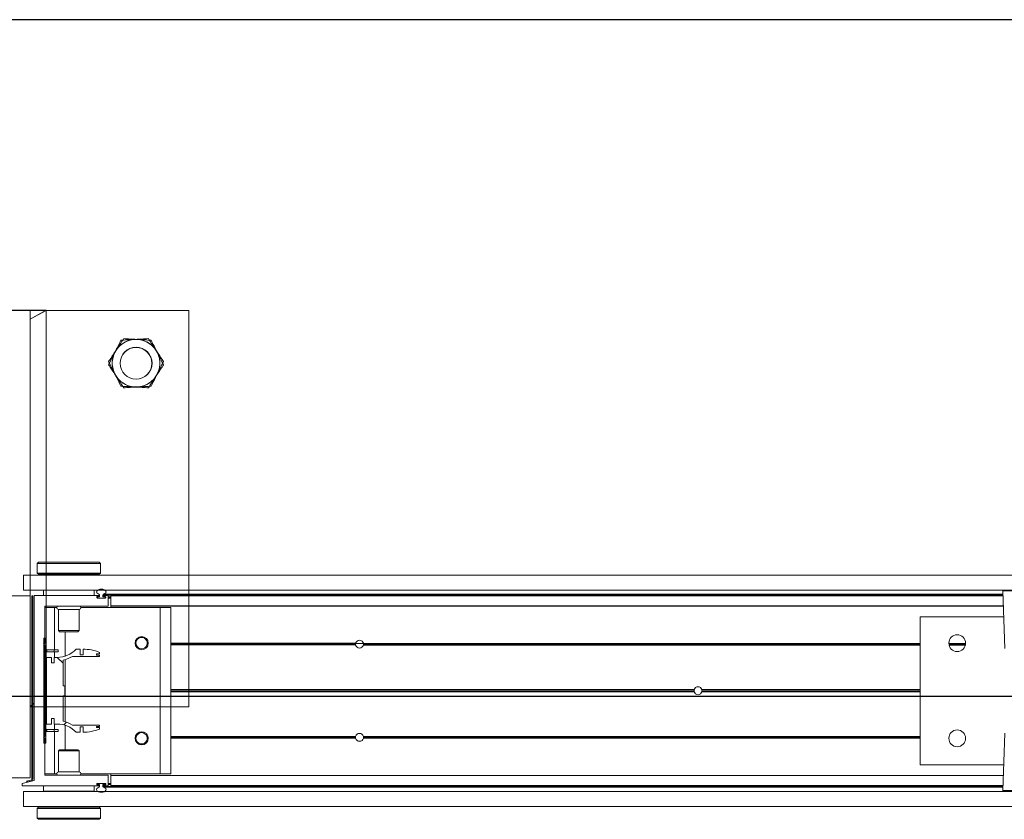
# Model space of a CAD drawing. Header units: feet. Extents: x 0 to 152508, y 0 to 59424.
# Tile 98 of 105: x 152337.2 to 152339.14, y 59421.64 to 59423.21. Entities that reach past the tile are written whole.
import ezdxf

# ---------------------------------------------------------------- set-up
doc = ezdxf.new("R2010")
doc.units = ezdxf.units.FT
doc.header["$LTSCALE"] = 0.05
doc.header["$MEASUREMENT"] = 0
doc.layers.add('Bridge plan$0$BR_P_Rail_Object', color=251, linetype='Continuous', lineweight=30)
doc.layers.add('Bridge plan$0$SC_Scratch7', color=252, linetype='Continuous', lineweight=0)

# ---------------------------------------------------------------- blocks, each defined once
blk = doc.blocks.new('Bridge plan$0$HIGH ST SCREENWALL_13 PANEL PLAN_2')
at = {"layer": 'Bridge plan$0$SC_Scratch7', "lineweight": 0}
h = blk.add_hatch(dxfattribs=at)
h.set_pattern_fill('ANSI31', color=256, scale=0.01, style=0, pattern_type=2)
h.set_pattern_definition([(44.99814199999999, (-53.98551492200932, -14.22297498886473), (-0.08838530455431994, 0.08839103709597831), [])])
h.paths.add_polyline_path([(-48.37157117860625, -0.1411070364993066, -0.3639702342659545), (-48.37363713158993, -0.1435689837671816), (-48.38217676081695, -0.1450744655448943), (-48.38188740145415, -0.1467158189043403), (-48.37334777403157, -0.1452103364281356, 0.3639702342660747), (-48.36990451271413, -0.1411070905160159), (-48.36989281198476, 0.219646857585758), (-48.37155947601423, 0.2196469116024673)])
h = blk.add_hatch(dxfattribs=at)
h.set_pattern_fill('ANSI31', color=256, scale=0.01, style=0, pattern_type=2)
h.set_pattern_definition([(44.99814199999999, (-53.99444578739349, -14.22019663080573), (-0.08838530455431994, 0.08839103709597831), [])])
h.paths.add_polyline_path([(-48.34438143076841, -0.07020755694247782), (-48.34437473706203, 0.1361670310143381), (-48.34812472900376, 0.1361671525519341), (-48.3481314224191, -0.07020743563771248)])
h = blk.add_hatch(dxfattribs=at)
h.set_pattern_fill('ANSI38', color=256, scale=0.01, style=0, pattern_type=2)
h.set_pattern_definition([(44.99814199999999, (-53.89456799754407, -14.22430209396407), (-0.08838530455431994, 0.08839103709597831), []), (134.998142, (-53.89456799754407, -14.22430209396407), (-0.2651616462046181, 0.0883967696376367), [0.31249937, -0.18749962])])
h.paths.add_polyline_path([(-48.33330513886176, 0.08763806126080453), (-48.33330478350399, 0.09859604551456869), (-48.34291762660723, 0.0985963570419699), (-48.34292188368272, -0.03263697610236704), (-48.33330903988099, -0.03263728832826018), (-48.33330868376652, -0.02167930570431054), (-48.32766564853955, -0.02167948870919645), (-48.32766600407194, -0.03263747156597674), (-48.322022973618, -0.03263765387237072, -0.2061892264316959), (-48.28439234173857, -0.04884619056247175), (-48.27635429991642, -0.04884645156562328), (-48.27635394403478, -0.03788846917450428), (-48.27077652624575, -0.03788864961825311), (-48.27077688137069, -0.0488466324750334, 0.09842250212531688), (-48.23875574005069, -0.04248285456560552), (-48.23875565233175, -0.03977616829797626), (-48.24448947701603, -0.03977598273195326), (-48.24448939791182, -0.03731535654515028), (-48.23875557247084, -0.03731554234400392), (-48.23875548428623, -0.03460885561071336), (-48.29164624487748, -0.03460713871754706, 0.0857050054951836), (-48.31011337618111, -0.02730462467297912), (-48.3101117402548, 0.02313612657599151), (-48.30683090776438, 0.02313602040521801), (-48.30683026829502, 0.04282101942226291), (-48.31011110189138, 0.04282112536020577), (-48.31010946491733, 0.0932618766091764, 0.0857050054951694), (-48.2916418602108, 0.1005631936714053), (-48.23875110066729, 0.1005614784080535), (-48.23875101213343, 0.1032681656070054), (-48.24448483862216, 0.103268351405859), (-48.24448475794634, 0.1057289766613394), (-48.2387509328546, 0.1057287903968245), (-48.23875084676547, 0.1084354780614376, 0.09842250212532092), (-48.27077157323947, 0.1148013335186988), (-48.27077192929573, 0.1038433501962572), (-48.27634934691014, 0.1038435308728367), (-48.27634899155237, 0.1148015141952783), (-48.28438703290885, 0.1148017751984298, -0.2061892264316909), (-48.32201871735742, 0.09859567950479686), (-48.32766174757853, 0.09859586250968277), (-48.32766210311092, 0.08763787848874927)])
for p, q in [((-48.0623751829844, 0.7821357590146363), (-48.72904051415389, 0.7821573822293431)), ((-48.37487455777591, 0.7821458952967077), (-48.4165411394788, 0.7821472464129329)), ((-48.37487455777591, 0.7821458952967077), (-48.37489147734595, 0.2604802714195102)), ((-48.37487455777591, 0.7821458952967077), (-48.37487512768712, 0.764567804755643)), ((-48.37487512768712, 0.764567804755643), (-48.34362462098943, 0.7821448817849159)), ((-48.34362462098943, 0.7821448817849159), (-48.37487455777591, 0.7821458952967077)), ((-48.34362462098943, 0.7821448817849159), (-48.34364070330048, 0.2863158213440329)), ((-48.06239210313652, 0.2604701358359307), (-48.0623751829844, 0.7821357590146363)), ((-48.36145324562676, 0.283816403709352), (-48.36145334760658, 0.2806885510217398)), ((-48.35895317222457, 0.2863163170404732), (-48.36145324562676, 0.283816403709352)), ((-48.36145324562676, 0.283816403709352), (-48.23645349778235, 0.2838123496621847)), ((-48.35895317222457, 0.2863163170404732), (-48.23895341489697, 0.2863124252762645)), ((-48.23645349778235, 0.2838123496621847), (-48.23895341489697, 0.2863124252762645)), ((-48.23678753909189, 0.2746179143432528), (-48.2367768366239, 0.2728087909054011)), ((-48.23645359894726, 0.2806832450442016), (-48.23645349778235, 0.2838123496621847)), ((-48.38791228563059, 0.2604806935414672), (-48.38791324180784, 0.2309807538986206)), ((-48.38791228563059, 0.2604806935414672), (-44.39833693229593, 0.2603512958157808)), ((-48.36145376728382, 0.2677489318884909), (-48.3614538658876, 0.2647022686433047)), ((-48.3614538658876, 0.2647022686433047), (-48.35895395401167, 0.2622021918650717)), ((-48.3614538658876, 0.2647022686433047), (-48.23645411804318, 0.2646982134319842)), ((-48.35895395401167, 0.2622021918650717), (-48.23895419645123, 0.2621982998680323)), ((-48.35520396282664, 0.262202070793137), (-48.35520401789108, 0.2604796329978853)), ((-48.24270424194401, 0.2604759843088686), (-48.24270418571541, 0.2621984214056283)), ((-48.23895419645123, 0.2621982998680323), (-48.23645411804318, 0.2646982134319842)), ((-48.23645411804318, 0.2646982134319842), (-48.23645401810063, 0.2677473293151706)), ((-48.37489280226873, 0.219647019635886), (-48.41655938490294, 0.2196483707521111)), ((-48.38791324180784, 0.2309807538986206), (-44.39833788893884, 0.2308513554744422)), ((-48.37490442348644, -0.1386855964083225), (-48.37489280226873, 0.219647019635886)), ((-48.37489243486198, 0.2309803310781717), (-48.37489280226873, 0.219647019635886)), ((-48.37155947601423, 0.2196469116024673), (-48.37157117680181, -0.1411070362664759)), ((-48.37155947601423, 0.2196469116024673), (-48.36989281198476, 0.219646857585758)), ((-48.36989281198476, 0.219646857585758), (-48.36990451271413, -0.1411070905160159)), ((-48.36708031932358, 0.2196598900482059), (-48.36709211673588, -0.1441025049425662)), ((-48.23977575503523, 0.2204759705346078), (-48.36626008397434, 0.2204800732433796)), ((-48.34897360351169, 0.2308961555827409), (-48.34897394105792, 0.2204795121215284)), ((-48.34897360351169, 0.2308961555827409), (-48.3489549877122, 0.2308961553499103)), ((-48.34895532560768, 0.2204795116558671), (-48.3489549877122, 0.2308961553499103)), ((-48.3489549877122, 0.2308961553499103), (-48.24895518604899, 0.2308929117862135)), ((-48.34364249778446, 0.2309793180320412), (-48.34364250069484, 0.230895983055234)), ((-48.31458005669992, 0.2309783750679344), (-48.31458005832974, 0.2308950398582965)), ((-48.28333012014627, 0.2308940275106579), (-48.28333011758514, 0.2309773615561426)), ((-48.24895518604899, 0.2308929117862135), (-48.24895552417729, 0.2204762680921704)), ((-48.24893657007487, 0.2308929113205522), (-48.24893690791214, 0.2204762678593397)), ((-48.24374734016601, 0.2163379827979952), (-48.24374729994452, 0.2175725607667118)), ((-48.22706760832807, 0.2155172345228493), (-48.24292715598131, 0.2155177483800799)), ((-48.24292706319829, 0.2183927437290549), (-48.23977582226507, 0.2183926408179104)), ((-48.24278898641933, 0.2169760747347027), (-48.24278900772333, 0.2163094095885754)), ((-48.24195570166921, 0.215476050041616), (-48.22803906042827, 0.2154755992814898)), ((-48.23833063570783, 0.2178092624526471), (-48.24195562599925, 0.2178093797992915)), ((-48.23895559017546, 0.2192128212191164), (-48.2389555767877, 0.2196557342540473)), ((-48.23833051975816, 0.2213895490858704), (-48.23833063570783, 0.2178092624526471)), ((-48.23166398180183, 0.2178090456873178), (-48.23166386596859, 0.2213893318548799)), ((-48.22822587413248, 0.2178089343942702), (-48.23166398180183, 0.2178090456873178)), ((-48.23166386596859, 0.2213893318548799), (-46.45913118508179, 0.2213318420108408)), ((-48.23103892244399, 0.2196554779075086), (-48.23103893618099, 0.2192125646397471)), ((-48.23039507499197, 0.2231216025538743), (-46.45919162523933, 0.2230641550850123)), ((-48.23021875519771, 0.2183923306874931), (-48.22706751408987, 0.2183922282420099)), ((-48.22206745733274, 0.2204753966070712), (-48.23021868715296, 0.2204756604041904)), ((-48.22822587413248, 0.2178089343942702), (-48.22720565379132, 0.2178089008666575)), ((-48.22720572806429, 0.2155172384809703), (-48.22720570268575, 0.2163089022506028)), ((-48.22720570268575, 0.2163089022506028), (-48.22720568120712, 0.2169755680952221)), ((-48.22720570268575, 0.2163089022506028), (-48.22624787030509, 0.2163088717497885)), ((-48.22720568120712, 0.2169755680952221), (-48.22720565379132, 0.2178089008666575)), ((-48.22720568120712, 0.2169755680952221), (-48.22624735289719, 0.2169755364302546)), ((-48.22720565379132, 0.2178089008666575), (-48.2262822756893, 0.2178088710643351)), ((-48.22624733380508, 0.2175719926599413), (-48.22624737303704, 0.2163374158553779)), ((-48.22124790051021, 0.2004754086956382), (-48.22124727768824, 0.21965516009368)), ((-48.2212474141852, 0.2154753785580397), (-48.21603908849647, 0.2154752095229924)), ((-48.22124738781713, 0.2163087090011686), (-48.21603906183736, 0.216308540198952)), ((-48.22124736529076, 0.2169753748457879), (-48.21603903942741, 0.2169752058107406)), ((-48.22124733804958, 0.2178087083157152), (-48.21603901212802, 0.2178085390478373)), ((-48.21603957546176, 0.2004621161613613), (-48.21603895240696, 0.2196549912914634)), ((-48.21603895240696, 0.2196549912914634), (-48.21603892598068, 0.2204752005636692)), ((-46.45907069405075, 0.2195980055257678), (-48.21603895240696, 0.2196549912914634)), ((-46.45909931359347, 0.2204182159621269), (-48.21603892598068, 0.2204752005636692)), ((-46.45941208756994, 0.2293832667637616), (-46.45546511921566, 0.1162516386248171)), ((-46.39312561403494, 0.2293811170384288), (-46.45941208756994, 0.2293832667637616)), ((-48.34625005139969, 0.126312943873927), (-48.34624770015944, 0.1988259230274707)), ((-48.34624775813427, 0.19704196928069), (-48.32728946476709, 0.1970413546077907)), ((-48.34542746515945, 0.1996461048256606), (-48.22208125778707, 0.19964210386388)), ((-48.34364351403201, 0.1996460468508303), (-48.34364359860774, 0.1970418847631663)), ((-48.32729218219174, 0.1132498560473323), (-48.32728946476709, 0.1970413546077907)), ((-48.32728946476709, 0.1970413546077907), (-48.32258310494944, 0.1970412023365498)), ((-48.27532926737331, 0.1970396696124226), (-48.11895654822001, 0.1970345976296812)), ((-48.21603968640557, 0.197037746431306), (-48.21603960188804, 0.1996419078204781)), ((-48.21603960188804, 0.1996419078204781), (-48.21603957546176, 0.2004621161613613)), ((-46.45837247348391, 0.1995848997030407), (-48.21603960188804, 0.1996419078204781)), ((-46.45840108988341, 0.2004051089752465), (-48.21603957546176, 0.2004621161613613)), ((-48.11896719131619, -0.1310897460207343), (-48.11895654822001, 0.1970345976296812)), ((-48.11895654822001, 0.1970345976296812), (-48.09812325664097, 0.1970339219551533)), ((-48.098133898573, -0.1310904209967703), (-48.09812325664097, 0.1970339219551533)), ((-48.31937294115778, 0.19308359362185), (-48.31937428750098, 0.1516007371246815)), ((-48.27853968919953, 0.1930822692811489), (-48.31937294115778, 0.19308359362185)), ((-48.27854103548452, 0.1515994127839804), (-48.27853968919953, 0.1930822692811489)), ((-46.62229346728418, 0.1787569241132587), (-46.62230292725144, -0.1129091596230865)), ((-46.45764563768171, 0.1787515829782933), (-46.62229346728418, 0.1787569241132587)), ((-48.34812472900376, 0.1361671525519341), (-48.3481314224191, -0.07020743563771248)), ((-48.34437473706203, 0.1361670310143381), (-48.34812472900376, 0.1361671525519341)), ((-48.34437473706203, 0.1361670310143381), (-48.34438143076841, -0.07020755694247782)), ((-48.31937428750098, 0.1516007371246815), (-48.31700231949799, 0.14922861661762)), ((-48.27854103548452, 0.1515994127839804), (-48.31937428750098, 0.1516007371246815)), ((-48.28091315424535, 0.1492274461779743), (-48.31700231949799, 0.14922861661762)), ((-48.30645928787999, 0.100987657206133), (-48.30645772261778, 0.1492282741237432)), ((-48.28091315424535, 0.1492274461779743), (-48.27854103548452, 0.1515994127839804)), ((-48.34875010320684, 0.1246463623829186), (-48.34625005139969, 0.126312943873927)), ((-48.34625016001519, 0.1229796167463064), (-48.34875010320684, 0.1246463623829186)), ((-48.34625300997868, 0.03510438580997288), (-48.34625016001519, 0.1229796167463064)), ((-48.1667009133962, 0.1263071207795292), (-48.16843123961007, 0.1263071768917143)), ((-48.16651123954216, 0.1246404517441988), (-48.16827021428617, 0.1246405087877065)), ((-48.16605518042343, 0.122973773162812), (-48.16788632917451, 0.1229738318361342)), ((-48.14294809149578, 0.1229730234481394), (-48.14519590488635, 0.1229730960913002)), ((-48.14256409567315, 0.1246396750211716), (-48.14473973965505, 0.1246397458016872)), ((-48.14240296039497, 0.1263063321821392), (-48.14454995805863, 0.1263064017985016)), ((-47.73406304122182, 0.1229597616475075), (-48.09812565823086, 0.1229715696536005)), ((-47.73427109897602, 0.1246264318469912), (-48.09812560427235, 0.1246382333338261)), ((-47.73411930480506, 0.1262930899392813), (-48.09812554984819, 0.1263048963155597)), ((-47.73419128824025, 0.1258764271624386), (-47.71872799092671, 0.1258759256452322)), ((-46.62229527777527, 0.1229237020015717), (-47.7188564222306, 0.1229592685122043)), ((-46.62229517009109, 0.1262570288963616), (-47.71879994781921, 0.1262925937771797)), ((-46.62229522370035, 0.1245903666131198), (-47.71864826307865, 0.1246259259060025)), ((-46.53284226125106, 0.126254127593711), (-46.56591503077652, 0.1262552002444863)), ((-46.53296878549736, 0.1245874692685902), (-46.56578861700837, 0.124588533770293)), ((-46.53326779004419, 0.1229208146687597), (-46.56548972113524, 0.1229218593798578)), ((-48.34291762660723, 0.0985963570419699), (-48.34292188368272, -0.03263697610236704)), ((-48.33330478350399, 0.09859604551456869), (-48.34291762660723, 0.0985963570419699)), ((-48.34195881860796, 0.1132503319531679), (-48.34195894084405, 0.1095003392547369)), ((-48.32795030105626, 0.1094998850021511), (-48.34195894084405, 0.1095003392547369)), ((-48.32795017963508, 0.1132498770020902), (-48.34195881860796, 0.1132503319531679)), ((-48.33330513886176, 0.08763806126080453), (-48.33330478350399, 0.09859604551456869)), ((-48.32795030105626, 0.1094998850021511), (-48.32795017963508, 0.1132498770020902)), ((-48.31961698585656, 0.1094996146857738), (-48.32795030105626, 0.1094998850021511)), ((-48.31961686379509, 0.1132496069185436), (-48.32795017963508, 0.1132498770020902)), ((-48.32766174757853, 0.09859586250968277), (-48.32766210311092, 0.08763787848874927)), ((-48.32201871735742, 0.09859567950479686), (-48.32766174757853, 0.09859586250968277)), ((-48.32729265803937, 0.09859585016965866), (-48.327292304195, 0.1094998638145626)), ((-48.31961698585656, 0.1094996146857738), (-48.31961686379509, 0.1132496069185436)), ((-48.2916418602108, 0.1005631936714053), (-48.23875110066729, 0.1005614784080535)), ((-48.27634899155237, 0.1148015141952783), (-48.28438703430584, 0.1148017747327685)), ((-48.27634934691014, 0.1038435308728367), (-48.27634899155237, 0.1148015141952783)), ((-48.27077192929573, 0.1038433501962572), (-48.27634934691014, 0.1038435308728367)), ((-48.27077157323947, 0.1148013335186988), (-48.27077192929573, 0.1038433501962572)), ((-48.24448483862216, 0.103268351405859), (-48.24448475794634, 0.1057289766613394)), ((-48.23875101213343, 0.1032681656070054), (-48.24448483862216, 0.103268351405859)), ((-48.24448475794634, 0.1057289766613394), (-48.2387509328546, 0.1057287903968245)), ((-48.23875110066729, 0.1005614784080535), (-48.23875101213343, 0.1032681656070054)), ((-48.2387509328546, 0.1057287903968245), (-48.23875084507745, 0.1084354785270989)), ((-48.32766210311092, 0.08763787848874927), (-48.33330513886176, 0.08763806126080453)), ((-48.31011110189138, 0.04282112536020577), (-48.31010946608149, 0.09326187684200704)), ((-48.30646347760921, -0.02818914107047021), (-48.30645950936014, 0.09414615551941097)), ((-48.30683026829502, 0.04282101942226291), (-48.31011110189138, 0.04282112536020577)), ((-48.30683090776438, 0.02313602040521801), (-48.30683026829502, 0.04282101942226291)), ((-48.3483776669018, 0.03297986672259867), (-48.34625300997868, 0.03510438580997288)), ((-48.34625314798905, 0.03085521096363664), (-48.3483776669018, 0.03297986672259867)), ((-48.34625599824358, -0.05702002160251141), (-48.34625314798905, 0.03085521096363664)), ((-48.31011337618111, -0.02730462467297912), (-48.3101117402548, 0.02313612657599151)), ((-48.3101117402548, 0.02313612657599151), (-48.30683090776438, 0.02313602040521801)), ((-47.06731543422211, 0.03081373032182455), (-48.09812864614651, 0.03084716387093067)), ((-47.06760980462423, 0.03293832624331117), (-48.09812857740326, 0.0329717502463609)), ((-47.06731529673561, 0.03506290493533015), (-48.09812850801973, 0.03509633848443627)), ((-46.62229826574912, 0.03079929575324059), (-47.05227934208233, 0.03081324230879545)), ((-46.62229812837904, 0.03504847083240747), (-47.05227920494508, 0.03506241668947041)), ((-46.62229819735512, 0.03292388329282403), (-47.05198483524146, 0.03293781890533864)), ((-48.37156646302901, 0.004230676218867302), (-48.37489989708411, 0.0008974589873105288)), ((-48.36708716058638, 0.008709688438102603), (-48.36989974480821, 0.00589728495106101)), ((-48.34292188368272, -0.03263697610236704), (-48.33330903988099, -0.03263728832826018)), ((-48.33330903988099, -0.03263728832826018), (-48.33330868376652, -0.02167930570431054)), ((-48.33330868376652, -0.02167930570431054), (-48.32766564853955, -0.02167948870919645)), ((-48.32766564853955, -0.02167948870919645), (-48.32766600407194, -0.03263747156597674)), ((-48.32766600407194, -0.03263747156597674), (-48.32202297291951, -0.03263765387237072)), ((-48.32729726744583, -0.04354149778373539), (-48.32729691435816, -0.03263748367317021)), ((-48.3064652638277, -0.08327126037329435), (-48.30646369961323, -0.03503064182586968)), ((-48.23875548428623, -0.03460885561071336), (-48.29164624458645, -0.03460714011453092)), ((-48.27635429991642, -0.04884645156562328), (-48.27635394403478, -0.03788846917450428)), ((-48.27635394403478, -0.03788846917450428), (-48.27077652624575, -0.03788864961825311)), ((-48.27077652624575, -0.03788864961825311), (-48.27077688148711, -0.04884663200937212)), ((-48.24448947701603, -0.03977598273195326), (-48.24448939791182, -0.03731535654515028)), ((-48.24448939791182, -0.03731535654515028), (-48.23875557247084, -0.03731554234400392)), ((-48.23875557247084, -0.03731554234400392), (-48.23875548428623, -0.03460885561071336)), ((-48.34875604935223, -0.05868660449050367), (-48.34625599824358, -0.05702002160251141)), ((-48.34196390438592, -0.04354102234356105), (-48.34196402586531, -0.04729101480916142)), ((-48.34196402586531, -0.04729101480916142), (-48.32795538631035, -0.04729146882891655)), ((-48.34196390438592, -0.04354102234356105), (-48.32795526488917, -0.04354147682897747)), ((-48.32795526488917, -0.04354147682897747), (-48.32795538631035, -0.04729146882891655)), ((-48.32795538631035, -0.04729146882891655), (-48.31962207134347, -0.04729173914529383)), ((-48.32795526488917, -0.04354147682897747), (-48.31962194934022, -0.0435417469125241)), ((-48.32730010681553, -0.1310829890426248), (-48.32729738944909, -0.04729149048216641)), ((-48.31962194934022, -0.0435417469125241), (-48.31962207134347, -0.04729173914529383)), ((-48.28439234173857, -0.04884619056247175), (-48.27635429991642, -0.04884645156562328)), ((-48.23875565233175, -0.03977616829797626), (-48.24448947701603, -0.03977598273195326)), ((-48.23875574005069, -0.04248285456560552), (-48.23875565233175, -0.03977616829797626)), ((-48.16606101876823, -0.05702586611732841), (-48.16789216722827, -0.05702580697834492)), ((-48.14295392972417, -0.05702661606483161), (-48.14520174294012, -0.05702654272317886)), ((-47.73406887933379, -0.05703987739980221), (-48.09813149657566, -0.05702806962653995)), ((-46.62230111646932, -0.05707593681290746), (-47.71886226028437, -0.05704037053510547)), ((-46.45547052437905, -0.05041469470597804), (-46.45942483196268, -0.1635460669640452)), ((-48.34625610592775, -0.06035334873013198), (-48.34875604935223, -0.05868660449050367)), ((-48.3481314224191, -0.07020743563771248), (-48.34438143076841, -0.07020755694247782)), ((-48.34625845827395, -0.1328663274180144), (-48.34625610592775, -0.06035334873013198)), ((-48.16670696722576, -0.06035917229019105), (-48.16843729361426, -0.06035911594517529)), ((-48.1665171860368, -0.05869251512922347), (-48.16827616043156, -0.05869245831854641)), ((-48.14257004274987, -0.05869329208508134), (-48.1447456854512, -0.05869322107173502)), ((-48.14240901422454, -0.06035995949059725), (-48.14455601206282, -0.06035989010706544)), ((-47.7341253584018, -0.06037320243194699), (-48.09813160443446, -0.06036139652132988)), ((-47.73427704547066, -0.0587065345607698), (-48.09813155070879, -0.05869473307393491)), ((-46.62230122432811, -0.06040926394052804), (-47.71880600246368, -0.06037369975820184)), ((-46.62230117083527, -0.05874260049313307), (-47.71865421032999, -0.05870704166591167)), ((-48.31938198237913, -0.08564288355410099), (-48.31938332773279, -0.1271257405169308)), ((-48.31700986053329, -0.08327091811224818), (-48.31938198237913, -0.08564288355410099)), ((-48.31938198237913, -0.08564288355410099), (-48.27854873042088, -0.0856442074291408)), ((-48.31700986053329, -0.08327091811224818), (-48.28092069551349, -0.08327208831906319)), ((-48.27854873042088, -0.0856442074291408), (-48.28092069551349, -0.08327208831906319)), ((-48.27855007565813, -0.1271270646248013), (-48.27854873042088, -0.0856442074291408)), ((-46.62230292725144, -0.1129091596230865), (-46.45765509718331, -0.112914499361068)), ((-48.3462584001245, -0.1310823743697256), (-48.32730010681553, -0.1310829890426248)), ((-48.22207894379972, -0.1336905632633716), (-48.34543827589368, -0.133686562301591)), ((-48.32730010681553, -0.1310829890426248), (-48.32259374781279, -0.1310831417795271)), ((-48.31938332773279, -0.1271257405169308), (-48.27855007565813, -0.1271270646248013)), ((-48.27533990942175, -0.1310846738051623), (-48.11896719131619, -0.1310897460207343)), ((-48.2212593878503, -0.1537036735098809), (-48.22125876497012, -0.1345107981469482)), ((-48.21605106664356, -0.1538359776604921), (-48.21605043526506, -0.1343788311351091)), ((-48.21605043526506, -0.1343788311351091), (-48.21605041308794, -0.1336907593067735)), ((-46.45840733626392, -0.1344358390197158), (-48.21605043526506, -0.1343788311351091)), ((-48.21605041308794, -0.1336907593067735), (-48.216050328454, -0.1310865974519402)), ((-46.45838328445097, -0.1337477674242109), (-48.21605041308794, -0.1336907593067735)), ((-48.11896719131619, -0.1310897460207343), (-48.098133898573, -0.1310904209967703)), ((-48.4165710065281, -0.1386842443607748), (-48.37490442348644, -0.1386855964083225)), ((-48.3905297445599, -0.149518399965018), (-48.39052990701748, -0.1545183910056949)), ((-48.39052990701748, -0.1545183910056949), (-48.23978791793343, -0.154523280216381)), ((-48.36709211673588, -0.1441025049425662), (-48.3905297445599, -0.149518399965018)), ((-48.37363713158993, -0.1435689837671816), (-48.38217676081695, -0.1450744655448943)), ((-48.38188740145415, -0.1467158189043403), (-48.38217676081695, -0.1450744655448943)), ((-48.37334777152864, -0.1452103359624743), (-48.38188740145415, -0.1467158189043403)), ((-48.34896782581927, -0.1649363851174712), (-48.34896748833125, -0.1545197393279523)), ((-48.24896768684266, -0.1545229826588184), (-48.24896802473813, -0.1649396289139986)), ((-48.24375927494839, -0.1516196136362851), (-48.24375923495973, -0.1503850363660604)), ((-48.23978785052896, -0.1524399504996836), (-48.24293909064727, -0.1524398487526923)), ((-48.24293899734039, -0.1495648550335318), (-48.22707944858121, -0.1495653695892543)), ((-48.24280089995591, -0.1503565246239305), (-48.2428009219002, -0.1510231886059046)), ((-48.22805090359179, -0.1495236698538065), (-48.24196753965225, -0.1495232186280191)), ((-48.24178072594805, -0.1518565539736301), (-48.23834262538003, -0.1518566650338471)), ((-48.23896768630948, -0.1537030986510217), (-48.23896767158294, -0.1532601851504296)), ((-48.23834262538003, -0.1518566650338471), (-48.23834274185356, -0.1554369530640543)), ((-48.23167608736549, -0.1554371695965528), (-48.2316759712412, -0.1518568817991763)), ((-48.2316759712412, -0.1518568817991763), (-48.22805097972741, -0.1518569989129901)), ((-48.23105101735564, -0.1532604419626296), (-48.23105103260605, -0.1537033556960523)), ((-48.23023085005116, -0.1545235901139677), (-48.22207961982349, -0.1545238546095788)), ((-48.22707954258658, -0.1524403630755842), (-48.23023078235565, -0.152440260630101)), ((-48.22805097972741, -0.1518569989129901), (-48.22721764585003, -0.1518570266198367)), ((-48.22721764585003, -0.1518570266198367), (-48.22721761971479, -0.1510236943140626)), ((-48.22721764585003, -0.1518570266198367), (-48.22629426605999, -0.1518570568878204)), ((-48.22721761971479, -0.1510236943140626), (-48.22721759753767, -0.1503570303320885)), ((-48.22721761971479, -0.1510236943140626), (-48.22625928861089, -0.1510237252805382)), ((-48.22721759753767, -0.1503570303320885), (-48.22721757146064, -0.1495653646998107)), ((-48.22721759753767, -0.1503570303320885), (-48.22625976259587, -0.1503570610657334)), ((-48.22625926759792, -0.1503856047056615), (-48.226259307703, -0.1516201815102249)), ((-48.22125932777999, -0.1518572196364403), (-48.21605100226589, -0.1518573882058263)), ((-48.22125930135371, -0.1510238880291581), (-48.21605097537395, -0.1510240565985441)), ((-48.22125927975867, -0.1503572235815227), (-48.2160509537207, -0.1503573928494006)), ((-48.22125925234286, -0.1495238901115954), (-48.21605092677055, -0.1495240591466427)), ((-48.21605108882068, -0.1545240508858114), (-48.21605106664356, -0.1538359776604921)), ((-46.45911147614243, -0.1545810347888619), (-48.21605108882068, -0.1545240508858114)), ((-46.45908742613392, -0.1538929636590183), (-48.21605106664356, -0.1538359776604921)), ((-48.38792609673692, -0.1653517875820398), (-48.38792705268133, -0.1948517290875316)), ((-48.38792609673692, -0.1653517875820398), (-44.39835074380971, -0.1654811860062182)), ((-48.24896802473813, -0.1649396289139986), (-48.34896782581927, -0.1649363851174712)), ((-48.31459289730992, -0.164937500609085), (-48.31459291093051, -0.1653541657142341)), ((-48.2833429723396, -0.1653551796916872), (-48.28334295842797, -0.1649385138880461)), ((-48.23167608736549, -0.1554371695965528), (-46.45914340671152, -0.1554946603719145)), ((-48.23040740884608, -0.157169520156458), (-46.45920395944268, -0.1572269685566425)), ((-46.45942483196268, -0.1635460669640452), (-46.3268518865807, -0.1635503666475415)), ((-46.32849136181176, -0.1652479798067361), (-46.45778547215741, -0.1652437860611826)), ((-48.38792705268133, -0.1948517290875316), (-44.39835169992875, -0.1949811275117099)), ((-48.36146889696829, -0.1987416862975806), (-48.36146899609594, -0.2017908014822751)), ((-48.35896882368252, -0.1962417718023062), (-48.36146889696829, -0.1987416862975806)), ((-48.23646914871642, -0.1987457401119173), (-48.36146889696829, -0.1987416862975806)), ((-48.36113547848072, -0.2086613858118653), (-48.361146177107, -0.2068522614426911)), ((-48.2389690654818, -0.1962456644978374), (-48.35896882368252, -0.1962417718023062)), ((-48.35521878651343, -0.1948527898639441), (-48.35521883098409, -0.1962418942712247)), ((-48.24271905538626, -0.1962455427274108), (-48.24271901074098, -0.1948564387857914)), ((-48.23646914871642, -0.1987457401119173), (-48.2389690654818, -0.1962456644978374)), ((-48.23646924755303, -0.2017924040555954), (-48.23646914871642, -0.1987457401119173)), ((-48.36146941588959, -0.2147267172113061), (-48.36146951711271, -0.2178558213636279)), ((-48.36146951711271, -0.2178558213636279), (-48.35896960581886, -0.2203558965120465)), ((-48.23646976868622, -0.2178598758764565), (-48.36146951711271, -0.2178558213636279)), ((-48.23896984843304, -0.2203597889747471), (-48.35896960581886, -0.2203558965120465)), ((-48.23896984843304, -0.2203597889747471), (-48.23646976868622, -0.2178598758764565)), ((-48.23646976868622, -0.2178598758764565), (-48.23646966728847, -0.2147320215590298))]:
    blk.add_line(p, q, dxfattribs=at)
for centre, radius in [((-48.16654501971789, 0.6779726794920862), 0.03141660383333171), ((-48.16654501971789, 0.6779726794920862), 0.03124993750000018), ((-48.15541708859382, 0.1267234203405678), 0.01302080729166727), ((-46.54937863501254, 0.1266713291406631), 0.01654163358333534), ((-48.15542317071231, -0.0607762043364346), 0.01302080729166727), ((-46.54938471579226, -0.06082829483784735), 0.01654163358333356)]:
    blk.add_circle(centre, radius, dxfattribs=at)
for centre, radius, start, end in [((-48.16654501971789, 0.6779726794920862), 0.04687490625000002, 93.33381642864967, 153.3338164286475), ((-48.16654501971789, 0.6779726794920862), 0.04687490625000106, 33.33381642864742, 93.33381642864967), ((-48.16654501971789, 0.6779726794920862), 0.04687490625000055, 153.3338164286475, 213.3338164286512), ((-48.16654501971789, 0.6779726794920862), 0.04687490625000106, 333.3338164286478, 33.33381642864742), ((-48.16654501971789, 0.6779726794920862), 0.04687490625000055, 213.3338164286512, 273.3338164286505), ((-48.16654501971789, 0.6779726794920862), 0.04687490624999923, 273.3338164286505, 333.3338164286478), ((-48.4237712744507, 0.2742611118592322), 0.06265684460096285, 354.0342443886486, 5.887848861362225), ((-48.36626011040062, 0.2196598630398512), 0.0008202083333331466, 89.99814166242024, 179.9981416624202), ((-48.24292712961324, 0.2163379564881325), 0.0008202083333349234, 179.9981416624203, 269.9981416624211), ((-48.2429270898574, 0.2175725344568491), 0.0008202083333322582, 89.99814166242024, 179.9981416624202), ((-48.24195567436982, 0.2163093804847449), 0.0008333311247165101, 179.9981031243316, 269.9981416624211), ((-48.24195565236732, 0.2169760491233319), 0.0008333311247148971, 89.9981416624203, 179.9981776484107), ((-48.23977579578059, 0.2192128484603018), 0.0008202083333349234, 269.9981416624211, 359.9981416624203), ((-48.23977578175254, 0.2196557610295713), 0.0008202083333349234, 359.9981416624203, 89.9981416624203), ((-48.24014752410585, 0.2213896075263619), 0.001817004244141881, 359.9981416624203, 72.4356820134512), ((-48.22984686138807, 0.2213892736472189), 0.001817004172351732, 107.5606011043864, 179.9981433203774), ((-48.23021872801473, 0.2192125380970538), 0.0008202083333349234, 179.9981416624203, 269.9981416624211), ((-48.23021871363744, 0.2196554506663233), 0.0008202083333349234, 89.9981416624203, 179.9981416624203), ((-48.22822590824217, 0.2167677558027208), 0.001041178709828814, 11.51323150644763, 89.9981416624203), ((-48.22803903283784, 0.216308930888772), 0.0008333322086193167, 269.9981416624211, 359.9980818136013), ((-48.22706758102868, 0.21633744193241), 0.0008202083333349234, 269.9981416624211, 359.9981416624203), ((-48.22706754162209, 0.2175720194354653), 0.0008202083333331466, 359.9981416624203, 89.99814166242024), ((-48.22206748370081, 0.2196551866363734), 0.0008202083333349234, 359.9981416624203, 89.9981416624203), ((-46.457772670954, 0.2294404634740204), 0.001640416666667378, 115.734717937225, 181.9981416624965), ((-48.34542749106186, 0.198825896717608), 0.0008202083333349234, 89.9981416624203, 179.9981416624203), ((-48.31937283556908, 0.196364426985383), 0.003280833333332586, 89.99814166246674, 269.9981416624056), ((-48.27853958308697, 0.1963631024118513), 0.003280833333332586, 269.9981416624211, 89.99814166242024), ((-48.22208123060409, 0.2004754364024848), 0.0008333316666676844, 269.9981416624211, 359.9981416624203), ((-48.15562541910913, 0.1267234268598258), 0.01108331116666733, 357.843657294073, 182.1526260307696), ((-48.15562541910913, 0.1267234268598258), 0.01108331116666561, 182.1526260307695, 190.8324766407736), ((-48.15562541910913, 0.1267234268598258), 0.01108331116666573, 190.8324766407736, 199.7742688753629), ((-48.15562541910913, 0.1267234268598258), 0.01108331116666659, 199.7742688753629, 340.2220144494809), ((-48.15562541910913, 0.1267234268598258), 0.01108331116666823, 340.2220144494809, 349.1638066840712), ((-48.15562541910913, 0.1267234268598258), 0.01108331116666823, 349.1638066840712, 357.843657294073), ((-47.72645967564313, 0.1247552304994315), 0.007812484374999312, 168.6473907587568, 180.9446345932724), ((-47.72645967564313, 0.1247552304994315), 0.00781248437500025, 180.9446345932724, 193.2865001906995), ((-47.72645967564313, 0.1247552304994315), 0.007812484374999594, 11.34889256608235, 168.6473907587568), ((-47.72645967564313, 0.1247552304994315), 0.007812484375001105, 193.2865001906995, 346.7097831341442), ((-47.72645967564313, 0.1247552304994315), 0.007812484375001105, 346.7097831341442, 359.0516487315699), ((-47.72645967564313, 0.1247552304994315), 0.007812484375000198, 359.0516487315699, 11.3488925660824), ((-48.34195901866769, 0.1070836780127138), 0.002416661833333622, 89.9981416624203, 179.9981416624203), ((-48.34195901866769, 0.1070836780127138), 0.006166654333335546, 89.9981416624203, 113.0704114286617), ((-48.3220170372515, 0.1503865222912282), 0.05179084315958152, 269.9981416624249, 316.6001438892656), ((-48.3220170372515, 0.1503865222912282), 0.05835250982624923, 281.7746374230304, 301.3688958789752), ((-48.27077428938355, 0.03107142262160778), 0.08372991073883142, 67.51378105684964, 89.9981416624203), ((-47.05979731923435, 0.03293807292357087), 0.007812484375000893, 15.7783413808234, 164.2179419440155), ((-47.05979731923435, 0.03293807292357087), 0.007812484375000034, 164.2179419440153, 179.9981416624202), ((-47.05979731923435, 0.03293807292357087), 0.007812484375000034, 179.9981416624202, 195.7783413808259), ((-47.05979731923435, 0.03293807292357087), 0.007812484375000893, 195.7783413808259, 344.217941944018), ((-47.05979731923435, 0.03293807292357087), 0.007812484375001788, 344.217941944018, 359.9981416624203), ((-47.05979731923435, 0.03293807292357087), 0.007812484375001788, 359.9981416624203, 15.7783413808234), ((-48.32202465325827, -0.08442849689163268), 0.05179084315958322, 43.39613943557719, 89.99814166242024), ((-48.32202465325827, -0.08442849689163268), 0.05835250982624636, 58.62738744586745, 78.22164590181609), ((-48.34196382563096, -0.04112435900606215), 0.006166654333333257, 246.9258718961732, 269.9981416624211), ((-48.34196382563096, -0.04112435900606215), 0.002416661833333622, 179.9981416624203, 269.9981416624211), ((-48.27077416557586, 0.03488327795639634), 0.08372991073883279, 269.9981416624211, 292.4825022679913), ((-48.15563150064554, -0.06077619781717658), 0.01108331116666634, 160.2220144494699, 169.1638066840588), ((-48.15563150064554, -0.06077619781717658), 0.01108331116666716, 19.77426887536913, 160.2220144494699), ((-48.15563150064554, -0.06077619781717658), 0.01108331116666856, 10.83247664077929, 19.77426887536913), ((-47.72646563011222, -0.05883583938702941), 0.00781248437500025, 166.7097831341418, 179.051648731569), ((-47.72646563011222, -0.05883583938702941), 0.007812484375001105, 13.28650019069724, 166.7097831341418), ((-47.72646563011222, -0.05883583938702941), 0.007812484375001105, 0.9446345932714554, 13.28650019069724), ((-48.15563150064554, -0.06077619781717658), 0.0110833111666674, 177.8436572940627, 2.152626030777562), ((-48.15563150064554, -0.06077619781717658), 0.01108331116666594, 169.1638066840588, 177.8436572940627), ((-48.15563150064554, -0.06077619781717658), 0.01108331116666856, 2.152626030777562, 10.83247664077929), ((-47.72646563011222, -0.05883583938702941), 0.007812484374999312, 179.051648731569, 191.3488925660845), ((-47.72646563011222, -0.05883583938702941), 0.007812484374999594, 191.3488925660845, 348.6473907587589), ((-47.72646563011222, -0.05883583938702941), 0.007812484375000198, 348.6473907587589, 0.9446345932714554), ((-48.34543824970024, -0.1328663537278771), 0.0008202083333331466, 179.9981416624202, 269.998141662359), ((-48.31938343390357, -0.1304065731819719), 0.00328083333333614, 89.99814166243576, 269.9981416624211), ((-48.27855018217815, -0.1304078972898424), 0.00328083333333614, 269.9981416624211, 89.99814166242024), ((-48.22207897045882, -0.1345107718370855), 0.0008202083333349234, 359.9981416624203, 89.9981416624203), ((-48.37407117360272, -0.1411069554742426), 0.002499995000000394, 279.9981416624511, 359.9981416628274), ((-48.37407117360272, -0.1411069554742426), 0.004166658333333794, 279.9981416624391, 359.9981416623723), ((-48.24293906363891, -0.1516196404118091), 0.0008202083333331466, 179.9981416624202, 269.9981416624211), ((-48.24293902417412, -0.1503850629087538), 0.0008202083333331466, 89.99814166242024, 179.9981416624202), ((-48.24178069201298, -0.150815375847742), 0.001041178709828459, 191.5132315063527, 269.9981416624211), ((-48.24196756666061, -0.1503565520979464), 0.0008333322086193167, 89.9981416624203, 179.9980818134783), ((-48.23978789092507, -0.1537030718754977), 0.0008202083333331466, 269.9981416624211, 359.9981416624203), ((-48.23978787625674, -0.1532601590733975), 0.0008202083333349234, 359.9981416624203, 89.9981416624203), ((-48.23023082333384, -0.1537033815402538), 0.0008202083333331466, 179.9981416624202, 269.9981416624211), ((-48.23023080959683, -0.1532604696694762), 0.0008202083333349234, 89.9981416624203, 179.9981416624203), ((-48.22805095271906, -0.1510236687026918), 0.0008333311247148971, 269.9981416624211, 359.9981776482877), ((-48.22805093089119, -0.1503570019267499), 0.000833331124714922, 359.9981031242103, 89.99814166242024), ((-48.22707951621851, -0.1516201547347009), 0.0008202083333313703, 269.9981416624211, 359.9981416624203), ((-48.22707947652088, -0.1503855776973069), 0.0008202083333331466, 359.9981416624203, 89.99814166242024), ((-48.22207959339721, -0.1537036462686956), 0.0008202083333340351, 269.9981416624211, 359.9981416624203), ((-48.24015974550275, -0.1554368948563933), 0.001817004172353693, 287.5606011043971, 359.9981433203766), ((-48.22985908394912, -0.1554372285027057), 0.001817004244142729, 179.9981416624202, 252.4356820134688), ((-46.45778541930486, -0.163603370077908), 0.00164041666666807, 177.9981416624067, 269.9981416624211), ((-48.17415174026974, -0.2083045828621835), 0.06265684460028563, 174.0342443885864, 185.8878488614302)]:
    blk.add_arc(centre, radius, start, end, dxfattribs=at)
for centre, major_axis, ratio, start_param, end_param in [((-48.23499698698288, 0.2277096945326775), (-0.009374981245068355, 3.040691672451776e-07), 0.5617178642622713, 2.083904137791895, 7.340873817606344), ((-48.23500961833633, -0.1617573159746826), (0.009374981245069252, -3.040691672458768e-07), 0.5617178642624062, 2.083904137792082, 7.340873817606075)]:
    blk.add_ellipse(centre, major_axis=major_axis, ratio=ratio, start_param=start_param, end_param=end_param, dxfattribs=at)
for points, knots in [([(-48.20843414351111, 0.6990097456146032), (-48.20814619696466, 0.6995831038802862), (-48.20596598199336, 0.7039243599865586), (-48.20185534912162, 0.712109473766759), (-48.19815534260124, 0.7194769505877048), (-48.19628838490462, 0.7231944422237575)], [0, 0, 0, 0, 0.07010265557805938, 0.5307909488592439, 1, 1, 1, 1]), ([(-48.19628838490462, 0.7231944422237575), (-48.1919006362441, 0.7234500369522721), (-48.1830446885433, 0.723965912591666), (-48.17388991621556, 0.7244991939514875), (-48.16927095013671, 0.7247682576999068)], [0, 0, 0, 0, 0.4954579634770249, 1, 1, 1, 1]), ([(-48.16927095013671, 0.7247682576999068), (-48.16863043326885, 0.7248055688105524), (-48.16378068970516, 0.7250880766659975), (-48.15463685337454, 0.7256207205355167), (-48.14640643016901, 0.7261001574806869), (-48.1422535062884, 0.7263420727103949)], [0, 0, 0, 0, 0.07010265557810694, 0.5307909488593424, 1, 1, 1, 1]), ([(-48.1422535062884, 0.7263420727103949), (-48.14035311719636, 0.723452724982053), (-48.13653319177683, 0.7176449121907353), (-48.13152974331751, 0.7100376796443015), (-48.12846348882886, 0.7053757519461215), (-48.12738182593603, 0.7037311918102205)], [0, 0, 0, 0, 0.3905333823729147, 0.7850020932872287, 1, 1, 1, 1]), ([(-48.22057989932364, 0.6748250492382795), (-48.21860737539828, 0.6787527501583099), (-48.21462616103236, 0.6866801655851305), (-48.21051061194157, 0.6948750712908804), (-48.20843414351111, 0.6990097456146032)], [0, 0, 0, 0, 0.4954579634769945, 1, 1, 1, 1]), ([(-48.12738182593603, 0.7037311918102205), (-48.12535819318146, 0.7006544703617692), (-48.12127898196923, 0.6944524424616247), (-48.11632824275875, 0.6869253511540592), (-48.1134290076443, 0.682517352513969), (-48.11251014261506, 0.6811203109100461)], [0, 0, 0, 0, 0.4020739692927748, 0.810497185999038, 1, 1, 1, 1]), ([(-48.11251014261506, 0.6811203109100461), (-48.11448266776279, 0.6771926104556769), (-48.11846388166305, 0.6692651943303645), (-48.12257943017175, 0.6610702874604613), (-48.12465589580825, 0.6569356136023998)], [0, 0, 0, 0, 0.4954579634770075, 1, 1, 1, 1]), ([(-48.20570821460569, 0.6522141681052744), (-48.20678988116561, 0.6538587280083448), (-48.20983443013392, 0.6584876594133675), (-48.21483808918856, 0.6660952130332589), (-48.21865834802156, 0.6719035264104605), (-48.22057989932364, 0.6748250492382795)], [0, 0, 0, 0, 0.2149974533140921, 0.6051517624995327, 1, 1, 1, 1]), ([(-48.1908365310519, 0.6296032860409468), (-48.19175540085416, 0.6310003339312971), (-48.19462576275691, 0.6353644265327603), (-48.19957530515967, 0.6428897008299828), (-48.20365457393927, 0.6490918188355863), (-48.20570821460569, 0.6522141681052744)], [0, 0, 0, 0, 0.189503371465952, 0.5919695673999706, 1, 1, 1, 1]), ([(-48.12465589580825, 0.6569356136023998), (-48.12494384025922, 0.6563622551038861), (-48.1271240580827, 0.652021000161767), (-48.13123469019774, 0.643835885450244), (-48.1349346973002, 0.6364684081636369), (-48.1368016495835, 0.632750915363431)], [0, 0, 0, 0, 0.07010265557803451, 0.5307909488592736, 1, 1, 1, 1]), ([(-48.16381909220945, 0.6311771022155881), (-48.1644596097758, 0.63113979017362), (-48.16930935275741, 0.6308572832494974), (-48.17845318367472, 0.6303246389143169), (-48.1866836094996, 0.6298452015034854), (-48.1908365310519, 0.6296032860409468)], [0, 0, 0, 0, 0.07010265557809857, 0.5307909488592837, 1, 1, 1, 1]), ([(-48.1368016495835, 0.632750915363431), (-48.1411894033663, 0.6324953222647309), (-48.15004535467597, 0.6319794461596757), (-48.1592001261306, 0.6314461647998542), (-48.16381909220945, 0.6311771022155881)], [0, 0, 0, 0, 0.4954579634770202, 1, 1, 1, 1]), ([(-48.23679381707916, 0.2742552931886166), (-48.23678611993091, 0.27498476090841), (-48.2367707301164, 0.2764435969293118), (-48.23666295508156, 0.2783937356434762), (-48.23654607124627, 0.2798541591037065), (-48.23646191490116, 0.2806867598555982), (-48.23646205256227, 0.2806842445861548), (-48.23646210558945, 0.2806832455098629)], [0, 0, 0, 0, 0.2140444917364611, 0.4280607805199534, 0.6428083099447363, 0.8580379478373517, 1, 1, 1, 1]), ([(-48.23645426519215, 0.2677473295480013), (-48.23645418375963, 0.2677465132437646), (-48.23644184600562, 0.2676247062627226), (-48.23648660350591, 0.2680528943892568), (-48.23658195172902, 0.2690576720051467), (-48.23670331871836, 0.2707347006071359), (-48.23678198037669, 0.272559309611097), (-48.23679044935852, 0.2737732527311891), (-48.23679381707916, 0.2742552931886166)], [0, 0, 0, 0, 0.001442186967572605, 0.2150715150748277, 0.4286732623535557, 0.6432687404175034, 0.8583464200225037, 1, 1, 1, 1]), ([(-48.36146874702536, -0.2017908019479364), (-48.36146883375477, -0.2017899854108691), (-48.36148116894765, -0.2016681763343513), (-48.36143640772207, -0.2020963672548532), (-48.36134106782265, -0.2031011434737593), (-48.36121969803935, -0.2047781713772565), (-48.36114103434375, -0.2066027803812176), (-48.36113256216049, -0.2078167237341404), (-48.36112920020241, -0.2082987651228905)], [0, 0, 0, 0, 0.001442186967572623, 0.2150715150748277, 0.4286732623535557, 0.6432687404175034, 0.8583464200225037, 1, 1, 1, 1]), ([(-48.36112920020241, -0.2082987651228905), (-48.36113689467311, -0.209028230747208), (-48.36115228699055, -0.2104870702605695), (-48.36126005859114, -0.2124372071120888), (-48.36137694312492, -0.2138976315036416), (-48.36146110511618, -0.2147302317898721), (-48.36146096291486, -0.2147277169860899), (-48.36146090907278, -0.2147267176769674)], [0, 0, 0, 0, 0.2140444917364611, 0.4280607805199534, 0.6428083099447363, 0.8580379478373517, 1, 1, 1, 1])]:
    blk.add_open_spline(points, degree=3, knots=knots, dxfattribs=at)
blk = doc.blocks.new('Bridge plan$0$HIGH ST SCREENWALL_2 PANEL PLAN')
at = {"layer": 'Bridge plan$0$SC_Scratch7', "lineweight": 0}
for p, q in [((-0.6666906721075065, 0.781226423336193), (-2.534134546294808e-05, 0.7812480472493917)), ((-0.3541912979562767, 0.7812365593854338), (-0.3125247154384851, 0.7812379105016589)), ((-0.3125247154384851, 0.7812379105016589), (-0.2812747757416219, 0.7812389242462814)), ((-0.3125247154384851, 0.7812379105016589), (-0.3125064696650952, 0.2187390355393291)), ((-0.3125247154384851, 0.7812379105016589), (-0.3125241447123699, 0.7636598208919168)), ((-0.2812747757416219, 0.7812389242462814), (-0.3125241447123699, 0.7636598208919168)), ((-0.2812494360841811, -9.121838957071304e-06), (-0.2812747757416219, 0.7812389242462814)), ((-2.534134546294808e-05, 0.7812480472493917), (0, 6.984919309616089e-10)), ((-0.354173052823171, 0.218737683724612), (-0.3125064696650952, 0.2187390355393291)), ((-0.3124948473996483, -0.1395935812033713), (-0.3125064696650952, 0.2187390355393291)), ((-0.3124948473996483, -0.1395935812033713), (-0.3541614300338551, -0.1395949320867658))]:
    blk.add_line(p, q, dxfattribs=at)
at = {"layer": 'Bridge plan$0$SC_Scratch7'}
blk.add_line((-0.3124993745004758, -1.013488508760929e-05), (-2.91038304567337e-10, 2.328306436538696e-10), dxfattribs=at)
at = {"layer": 'Bridge plan$0$SC_Scratch7', "lineweight": 0}
for radius in [0.03141660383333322, 0.03124993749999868]:
    blk.add_circle((-0.1041884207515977, 0.6770782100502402), radius, dxfattribs=at)
at = {"layer": 'Bridge plan$0$SC_Scratch7', "lineweight": 0, "extrusion": (0, 0, -1)}
for radius, start, end in [(0.0468749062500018, 33.3338163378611, 93.33381633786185), (0.04687490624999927, 93.33381633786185, 153.3338163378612), (0.0468749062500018, 333.3338163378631, 33.33381633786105), (0.04687490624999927, 153.3338163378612, 213.3338163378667), (0.04687490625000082, 273.3338163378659, 333.3338163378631), (0.04687490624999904, 213.3338163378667, 273.3338163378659)]:
    blk.add_arc((0.1041884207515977, 0.6770782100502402), radius, start, end, dxfattribs=at)
at = {"layer": 'Bridge plan$0$SC_Scratch7', "lineweight": 0}
for points, knots in [([(-0.1284799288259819, 0.7254476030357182), (-0.1303803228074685, 0.7225582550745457), (-0.1342002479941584, 0.7167504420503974), (-0.1392036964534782, 0.7091432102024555), (-0.1422699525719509, 0.7044812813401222), (-0.1433516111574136, 0.7028367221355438)], [0, 0, 0, 0, 0.3905333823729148, 0.7850020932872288, 1, 1, 1, 1]), ([(-0.1014624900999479, 0.7238737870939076), (-0.1021030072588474, 0.7239110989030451), (-0.1069527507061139, 0.7241936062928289), (-0.1160965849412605, 0.7247262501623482), (-0.1243270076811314, 0.7252056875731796), (-0.1284799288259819, 0.7254476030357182)], [0, 0, 0, 0, 0.07010265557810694, 0.5307909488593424, 1, 1, 1, 1]), ([(-0.07444505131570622, 0.7222999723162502), (-0.07883280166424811, 0.722555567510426), (-0.08768875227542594, 0.7230714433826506), (-0.09684352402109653, 0.7236047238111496), (-0.1014624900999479, 0.7238737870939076)], [0, 0, 0, 0, 0.4954579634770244, 1, 1, 1, 1]), ([(-0.06229929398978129, 0.6981152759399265), (-0.06258724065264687, 0.6986886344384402), (-0.06476745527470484, 0.7030298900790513), (-0.06887808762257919, 0.7112150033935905), (-0.0725780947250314, 0.7185824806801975), (-0.07444505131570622, 0.7222999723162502)], [0, 0, 0, 0, 0.070102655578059, 0.5307909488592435, 1, 1, 1, 1]), ([(-0.1433516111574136, 0.7028367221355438), (-0.1453752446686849, 0.69975999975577), (-0.149454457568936, 0.6935579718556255), (-0.1544051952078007, 0.6860308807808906), (-0.1573044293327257, 0.6816228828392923), (-0.1582232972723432, 0.6802258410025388)], [0, 0, 0, 0, 0.4020739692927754, 0.8104971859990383, 1, 1, 1, 1]), ([(-0.05015354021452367, 0.6739305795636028), (-0.05212606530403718, 0.677858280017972), (-0.05610727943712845, 0.6857856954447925), (-0.06022282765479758, 0.6939806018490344), (-0.06229929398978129, 0.6981152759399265)], [0, 0, 0, 0, 0.4954579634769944, 1, 1, 1, 1]), ([(-0.1582232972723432, 0.6802258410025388), (-0.1562507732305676, 0.6762981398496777), (-0.1522695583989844, 0.6683707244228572), (-0.1481540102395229, 0.6601758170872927), (-0.1460775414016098, 0.6560411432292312)], [0, 0, 0, 0, 0.4954579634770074, 1, 1, 1, 1]), ([(-0.06502522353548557, 0.6513196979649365), (-0.0639435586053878, 0.6529642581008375), (-0.06089900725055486, 0.6575931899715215), (-0.05589534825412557, 0.6652007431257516), (-0.05207509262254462, 0.6710090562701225), (-0.05015354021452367, 0.6739305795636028)], [0, 0, 0, 0, 0.2149974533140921, 0.6051517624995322, 1, 1, 1, 1]), ([(-0.1460775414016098, 0.6560411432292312), (-0.1457896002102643, 0.6554677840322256), (-0.1436093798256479, 0.6511265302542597), (-0.1394987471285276, 0.6429414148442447), (-0.1357987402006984, 0.6355739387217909), (-0.1339317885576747, 0.631856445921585)], [0, 0, 0, 0, 0.07010265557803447, 0.5307909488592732, 1, 1, 1, 1]), ([(-0.07989690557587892, 0.6287088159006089), (-0.07897803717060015, 0.630105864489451), (-0.0761076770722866, 0.6344699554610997), (-0.07115813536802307, 0.6419952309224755), (-0.06707885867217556, 0.6481973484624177), (-0.06502522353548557, 0.6513196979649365)], [0, 0, 0, 0, 0.189503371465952, 0.5919695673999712, 1, 1, 1, 1]), ([(-0.1339317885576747, 0.631856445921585), (-0.1295440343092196, 0.631600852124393), (-0.1206880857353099, 0.6310849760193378), (-0.1115333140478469, 0.6305516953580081), (-0.10691434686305, 0.6302826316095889)], [0, 0, 0, 0, 0.4954579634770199, 1, 1, 1, 1]), ([(-0.10691434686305, 0.6302826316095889), (-0.1062738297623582, 0.6302453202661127), (-0.1014240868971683, 0.6299628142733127), (-0.09228025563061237, 0.6294301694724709), (-0.08404982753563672, 0.6289507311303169), (-0.07989690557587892, 0.6287088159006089)], [0, 0, 0, 0, 0.07010265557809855, 0.5307909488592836, 1, 1, 1, 1])]:
    blk.add_open_spline(points, degree=3, knots=knots, dxfattribs=at)
blk = doc.blocks.new('Bridge plan')
at = {"layer": 'Bridge plan$0$BR_P_Rail_Object', "lineweight": -3}
for p, q in [((1828212.789513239, 711624.475581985), (1828067.901254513, 711624.4755819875)), ((1828212.789513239, 711623.1422486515), (1828067.901254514, 711623.142248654))]:
    blk.add_line(p, q, dxfattribs=at)
at = {"layer": 'Bridge plan$0$SC_Scratch7', "lineweight": -3}
for name, p, rotation in [('Bridge plan$0$HIGH ST SCREENWALL_2 PANEL PLAN', (1828076.595478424, 711623.1218667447), 359.99976902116), ('Bridge plan$0$HIGH ST SCREENWALL_13 PANEL PLAN_2', (1828124.657819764, 711623.1207852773), 359.9997690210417)]:
    blk.add_blockref(name, p, dxfattribs=dict(at, rotation=rotation))
blk = doc.blocks.new('Trellis Base')
blk.add_blockref('Bridge plan', (-1675739.0632623, -652201.2630976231))

msp = doc.modelspace()

# ---------------------------------------------------------------- block references
msp.add_blockref('Trellis Base', (0, 0))

doc.saveas('drawing.dxf')
